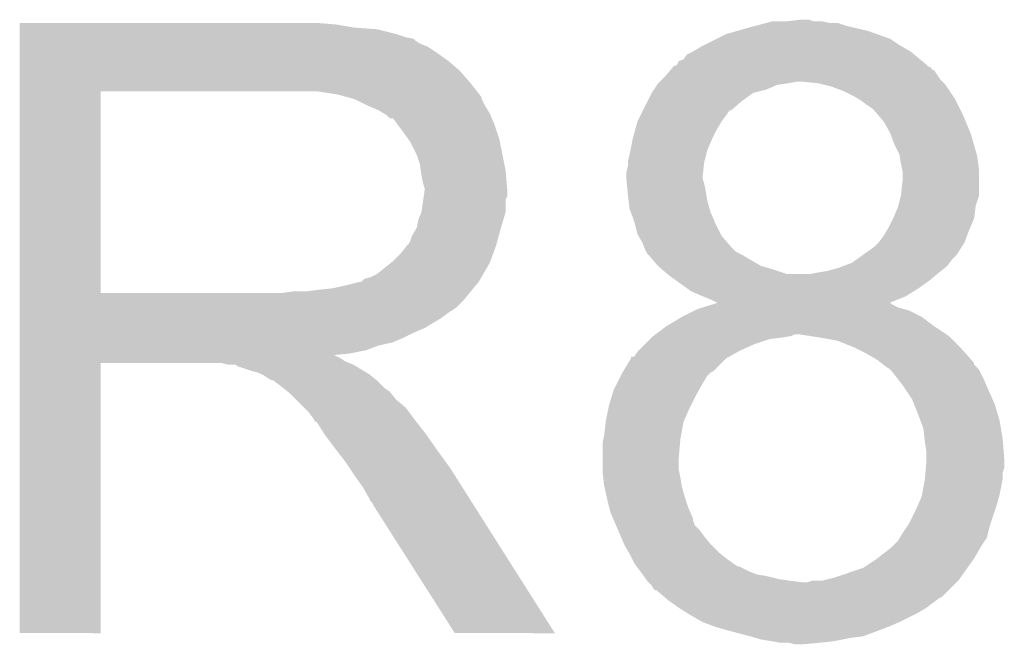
# Model space of a CAD drawing. Extents: x -1.3 to 24.2, y -3.9 to 53.4.
# Tile 22 of 44: x 7.5 to 9.1, y 21.2 to 22.2. Entities that reach past the tile are written whole.
import ezdxf

# ---------------------------------------------------------------- set-up
doc = ezdxf.new("R2010")
doc.units = 0
doc.layers.add('CURRENT_13_CLICK_V100_GTO', color=14, linetype='CONTINUOUS')

msp = doc.modelspace()

# ---------------------------------------------------------------- linework, layer by layer
at = {"layer": 'CURRENT_13_CLICK_V100_GTO'}
for points in [[(7.541282, 22.20722), (7.541284, 22.20976), (8.04672, 22.20722), (8.01624, 22.20976)], [(7.541282, 22.20214), (7.541282, 22.20722), (8.077198, 22.20214), (8.04672, 22.20722)], [(8.70712, 22.20214), (8.716652, 22.204682), (8.87561, 22.20214), (8.8646, 22.204682)], [(8.716652, 22.204682), (8.735688, 22.209758), (8.8646, 22.204682), (8.849362, 22.209758)], [(8.735688, 22.209758), (8.735696, 22.20976), (8.849362, 22.209758), (8.836662, 22.20976)], [(8.735696, 22.20976), (8.745222, 22.2123), (8.836662, 22.20976), (8.823962, 22.2123)], [(8.76808, 22.2123), (8.790922, 22.214838), (8.811264, 22.2123), (8.803642, 22.214838)], [(8.790922, 22.214838), (8.790942, 22.21484), (8.803642, 22.214838), (8.790942, 22.21484)], [(7.541282, 22.1996), (7.541282, 22.20214), (8.11276, 22.1996), (8.077198, 22.20214)], [(7.541282, 22.19198), (7.541282, 22.1996), (8.143238, 22.19198), (8.11276, 22.1996)], [(7.541282, 22.1869), (7.541282, 22.19198), (8.158482, 22.1869), (8.143238, 22.19198)], [(8.656314, 22.184358), (8.671562, 22.191982), (8.933182, 22.184358), (8.911834, 22.191982)], [(8.671562, 22.191982), (8.68933, 22.197058), (8.911834, 22.191982), (8.89762, 22.197058)], [(8.68933, 22.197058), (8.70712, 22.20214), (8.89762, 22.197058), (8.87561, 22.20214)], [(7.541282, 22.184356), (7.541282, 22.1869), (8.171184, 22.184356), (8.158482, 22.1869)], [(7.541282, 22.18182), (7.541282, 22.184356), (8.17372, 22.18182), (8.171184, 22.184356)], [(7.541282, 22.17674), (7.541282, 22.18182), (8.181338, 22.17674), (8.17372, 22.18182)], [(7.541282, 22.171658), (7.541282, 22.17674), (8.194042, 22.171658), (8.181338, 22.17674)], [(8.63092, 22.17166), (8.636002, 22.174202), (8.952866, 22.17166), (8.948418, 22.174202)], [(8.636002, 22.174202), (8.656314, 22.184358), (8.948418, 22.174202), (8.933182, 22.184358)], [(7.541282, 22.1615), (7.541282, 22.171658), (8.20928, 22.1615), (8.194042, 22.171658)], [(7.541282, 22.1488), (7.541282, 22.1615), (8.22706, 22.1488), (8.20928, 22.1615)], [(8.60298, 22.151344), (8.608066, 22.158962), (8.981436, 22.151344), (8.972292, 22.158962)], [(8.608066, 22.158962), (8.618218, 22.16404), (8.972292, 22.158962), (8.966196, 22.16404)], [(8.618218, 22.16404), (8.63092, 22.17166), (8.966196, 22.16404), (8.952866, 22.17166)], [(7.541282, 22.13356), (7.541282, 22.1488), (8.244842, 22.13356), (8.22706, 22.1488)], [(8.590286, 22.141186), (8.592822, 22.143724), (8.993628, 22.141186), (8.990582, 22.143724)], [(8.592822, 22.143724), (8.595368, 22.148798), (8.990582, 22.143724), (8.984492, 22.148798)], [(8.595368, 22.148798), (8.60298, 22.151344), (8.984492, 22.148798), (8.981436, 22.151344)], [(7.54128, 22.113242), (7.541282, 22.13356), (8.26262, 22.113242), (8.244842, 22.13356)], [(8.567418, 22.118318), (8.57504, 22.12594), (9.014462, 22.118318), (9.009378, 22.12594)], [(8.57504, 22.12594), (8.581388, 22.133556), (9.009378, 22.12594), (9.004298, 22.133556)], [(8.581388, 22.133556), (8.583504, 22.136094), (9.004298, 22.133556), (8.999236, 22.136094)], [(8.583504, 22.136094), (8.585608, 22.138616), (8.999236, 22.136094), (8.99922, 22.138616)], [(8.585608, 22.138616), (8.585628, 22.13864), (8.99922, 22.138616), (8.996684, 22.13864)], [(8.585628, 22.13864), (8.587746, 22.14118), (8.996684, 22.13864), (8.993636, 22.14118)], [(8.587746, 22.14118), (8.590286, 22.141186), (8.993636, 22.14118), (8.993628, 22.141186)], [(7.54128, 22.10054), (7.54128, 22.113242), (8.272498, 22.10054), (8.26262, 22.113242)], [(8.555568, 22.103082), (8.560646, 22.1107), (8.735062, 22.103082), (8.752844, 22.1107)], [(8.560646, 22.1107), (8.56234, 22.11324), (8.752844, 22.1107), (8.770618, 22.11324)], [(8.56234, 22.11324), (8.562342, 22.113242), (8.770618, 22.11324), (8.770628, 22.113242)], [(8.562342, 22.113242), (8.56488, 22.11578), (8.770628, 22.113242), (8.783322, 22.11578)], [(8.56488, 22.11578), (8.567418, 22.118318), (9.017, 22.11578), (9.014462, 22.118318)], [(8.81888, 22.11324), (8.79348, 22.11578), (9.01954, 22.11324), (9.017, 22.11578)], [(8.829038, 22.1107), (8.81888, 22.11324), (9.02208, 22.1107), (9.01954, 22.11324)], [(8.839202, 22.108158), (8.829038, 22.1107), (9.023776, 22.108158), (9.02208, 22.1107)], [(7.541272, 21.777982), (7.54128, 22.10052), (7.6708, 21.777982), (7.670802, 22.10052)], [(7.54128, 22.10052), (7.54128, 22.10054), (7.670802, 22.10052), (7.97814, 22.10054)], [(8.049262, 22.09546), (8.016242, 22.10054), (8.27645, 22.09546), (8.272498, 22.10054)], [(8.067896, 22.090378), (8.049262, 22.09546), (8.2804, 22.090378), (8.27645, 22.09546)], [(8.54583, 22.0853), (8.552182, 22.098002), (8.696958, 22.0853), (8.714742, 22.098002)], [(8.552182, 22.098002), (8.555568, 22.103082), (8.714742, 22.098002), (8.735062, 22.103082)], [(8.85952, 22.10054), (8.839202, 22.108158), (9.028854, 22.10054), (9.023776, 22.108158)], [(8.874758, 22.09292), (8.85952, 22.10054), (9.033934, 22.09292), (9.028854, 22.10054)], [(8.0772, 22.08784), (8.067896, 22.090378), (8.280402, 22.08784), (8.2804, 22.090378)], [(8.077208, 22.087836), (8.0772, 22.08784), (8.280402, 22.087836), (8.280402, 22.08784)], [(8.097516, 22.077682), (8.077208, 22.087836), (8.28548, 22.077682), (8.280402, 22.087836)], [(8.538212, 22.070064), (8.54583, 22.0853), (8.679186, 22.070064), (8.696958, 22.0853)], [(8.88323, 22.087838), (8.874758, 22.09292), (9.03732, 22.087838), (9.033934, 22.09292)], [(8.88746, 22.0853), (8.88323, 22.087838), (9.03859, 22.0853), (9.03732, 22.087838)], [(8.89762, 22.07768), (8.88746, 22.0853), (9.0424, 22.07768), (9.03859, 22.0853)], [(8.09752, 22.07768), (8.097516, 22.077682), (8.285482, 22.07768), (8.28548, 22.077682)], [(8.1153, 22.07006), (8.09752, 22.07768), (8.290052, 22.07006), (8.285482, 22.07768)], [(8.12377, 22.064978), (8.1153, 22.07006), (8.2931, 22.064978), (8.290052, 22.07006)], [(8.128002, 22.062438), (8.12377, 22.064978), (8.29419, 22.062438), (8.2931, 22.064978)], [(8.5344, 22.06244), (8.53821, 22.07006), (8.67156, 22.06244), (8.67665, 22.07006)], [(8.53821, 22.07006), (8.538212, 22.070064), (8.67665, 22.07006), (8.679186, 22.070064)], [(8.905242, 22.072598), (8.89762, 22.07768), (9.044942, 22.072598), (9.0424, 22.07768)], [(8.90778, 22.07006), (8.905242, 22.072598), (9.04621, 22.07006), (9.044942, 22.072598)], [(8.914312, 22.06244), (8.90778, 22.07006), (9.05002, 22.06244), (9.04621, 22.07006)], [(8.133086, 22.05736), (8.128002, 22.062438), (8.296366, 22.05736), (8.29419, 22.062438)], [(8.138164, 22.057352), (8.133086, 22.05736), (8.29637, 22.057352), (8.296366, 22.05736)], [(8.14578, 22.0472), (8.138164, 22.057352), (8.30072, 22.0472), (8.29637, 22.057352)], [(8.1534, 22.03704), (8.14578, 22.0472), (8.304108, 22.03704), (8.30072, 22.0472)], [(8.525854, 22.039578), (8.52932, 22.05228), (8.65632, 22.039578), (8.66394, 22.05228)], [(8.52932, 22.05228), (8.5344, 22.06244), (8.66394, 22.05228), (8.67156, 22.06244)], [(8.923022, 22.052278), (8.914312, 22.06244), (9.054256, 22.052278), (9.05002, 22.06244)], [(8.93318, 22.0345), (8.923022, 22.052278), (9.061664, 22.0345), (9.054256, 22.052278)], [(8.162472, 22.024338), (8.1534, 22.03704), (8.30834, 22.024338), (8.304108, 22.03704)], [(8.5217, 22.02434), (8.525854, 22.039578), (8.6487, 22.02434), (8.65632, 22.039578)], [(8.934134, 22.03196), (8.93318, 22.0345), (9.062722, 22.03196), (9.061664, 22.0345)], [(8.9408, 22.01418), (8.934134, 22.03196), (9.067802, 22.01418), (9.062722, 22.03196)], [(8.1661, 22.019258), (8.162472, 22.024338), (8.309358, 22.019258), (8.30834, 22.024338)], [(8.17626, 21.998938), (8.1661, 22.019258), (8.313422, 21.998938), (8.309358, 22.019258)], [(8.518144, 22.006562), (8.5217, 22.02434), (8.641082, 22.006562), (8.6487, 22.02434)], [(8.51662, 21.99894), (8.518144, 22.006562), (8.639174, 21.99894), (8.641082, 22.006562)], [(8.94842, 21.998938), (8.9408, 22.01418), (9.072156, 21.998938), (9.067802, 22.01418)], [(8.18134, 21.983698), (8.17626, 21.998938), (8.31647, 21.983698), (8.313422, 21.998938)], [(8.51408, 21.988782), (8.51662, 21.99894), (8.636634, 21.988782), (8.639174, 21.99894)], [(8.51408, 21.98624), (8.51408, 21.988782), (8.636, 21.98624), (8.636634, 21.988782)], [(8.51408, 21.981162), (8.51408, 21.98624), (8.635434, 21.981162), (8.636, 21.98624)], [(8.948844, 21.996398), (8.94842, 21.998938), (9.07288, 21.996398), (9.072156, 21.998938)], [(8.95096, 21.9837), (8.948844, 21.996398), (9.074468, 21.9837), (9.07288, 21.996398)], [(8.182792, 21.97354), (8.18134, 21.983698), (8.3185, 21.97354), (8.31647, 21.983698)], [(8.18388, 21.965922), (8.182792, 21.97354), (8.319136, 21.965922), (8.3185, 21.97354)], [(8.51154, 21.971002), (8.51408, 21.981162), (8.634306, 21.971002), (8.635434, 21.981162)], [(8.51154, 21.96338), (8.51154, 21.971002), (8.63346, 21.96338), (8.634306, 21.971002)], [(8.952486, 21.976078), (8.95096, 21.9837), (9.07542, 21.976078), (9.074468, 21.9837)], [(8.9535, 21.970998), (8.952486, 21.976078), (9.075418, 21.970998), (9.07542, 21.976078)], [(8.9535, 21.9583), (8.9535, 21.970998), (9.075418, 21.9583), (9.075418, 21.970998)], [(8.186422, 21.95322), (8.18388, 21.965922), (8.320194, 21.95322), (8.319136, 21.965922)], [(8.18896, 21.945596), (8.186422, 21.95322), (8.32083, 21.945596), (8.320194, 21.95322)], [(8.51154, 21.960844), (8.51154, 21.96338), (8.63346, 21.960844), (8.63346, 21.96338)], [(8.51154, 21.960838), (8.51154, 21.960844), (8.633462, 21.960838), (8.63346, 21.960844)], [(8.512302, 21.95322), (8.51154, 21.960838), (8.635998, 21.95322), (8.633462, 21.960838)], [(8.513572, 21.94052), (8.512302, 21.95322), (8.63854, 21.94052), (8.635998, 21.95322)], [(8.95096, 21.93544), (8.9535, 21.9583), (9.075418, 21.93544), (9.075418, 21.9583)], [(8.187506, 21.932896), (8.18896, 21.94306), (8.321038, 21.932896), (8.321038, 21.94306)], [(8.18896, 21.943062), (8.18896, 21.945596), (8.32104, 21.943062), (8.32083, 21.945596)], [(8.18896, 21.94306), (8.18896, 21.943062), (8.321038, 21.94306), (8.32104, 21.943062)], [(8.51408, 21.93544), (8.513572, 21.94052), (8.639388, 21.93544), (8.63854, 21.94052)], [(8.183878, 21.907498), (8.18678, 21.927816), (8.3185, 21.907498), (8.3185, 21.927816)], [(8.18678, 21.927816), (8.187506, 21.932896), (8.3185, 21.927816), (8.321038, 21.932896)], [(8.51521, 21.92528), (8.51408, 21.93544), (8.64108, 21.92528), (8.639388, 21.93544)], [(8.51662, 21.912582), (8.51521, 21.92528), (8.644708, 21.912582), (8.64108, 21.92528)], [(8.946512, 21.917658), (8.950324, 21.932898), (9.07034, 21.917658), (9.075418, 21.932898)], [(8.950324, 21.932898), (8.95096, 21.93544), (9.075418, 21.932898), (9.075418, 21.93544)], [(8.1788, 21.894798), (8.183876, 21.907496), (8.31469, 21.894798), (8.3185, 21.907496)], [(8.183876, 21.907496), (8.183878, 21.907498), (8.3185, 21.907496), (8.3185, 21.907498)], [(8.518526, 21.9075), (8.51662, 21.912582), (8.646158, 21.9075), (8.644708, 21.912582)], [(8.524238, 21.892262), (8.518526, 21.9075), (8.652692, 21.892262), (8.646158, 21.9075)], [(8.93826, 21.89734), (8.945878, 21.915118), (9.067798, 21.89734), (9.070022, 21.915118)], [(8.945878, 21.915118), (8.946512, 21.917658), (9.070022, 21.915118), (9.07034, 21.917658)], [(8.17626, 21.8821), (8.1788, 21.894798), (8.31088, 21.8821), (8.31469, 21.894798)], [(8.524874, 21.88972), (8.524238, 21.892262), (8.65378, 21.88972), (8.652692, 21.892262)], [(8.529318, 21.87194), (8.524874, 21.88972), (8.66267, 21.87194), (8.65378, 21.88972)], [(8.93064, 21.882102), (8.938258, 21.897338), (9.061268, 21.882102), (9.067798, 21.897338)], [(8.938258, 21.897338), (8.93826, 21.89734), (9.067798, 21.897338), (9.067798, 21.89734)], [(8.16864, 21.8694), (8.17626, 21.882098), (8.307416, 21.8694), (8.310878, 21.882098)], [(8.17626, 21.882098), (8.17626, 21.8821), (8.310878, 21.882098), (8.31088, 21.8821)], [(8.92302, 21.8694), (8.929114, 21.87956), (9.056368, 21.8694), (9.06018, 21.87956)], [(8.929114, 21.87956), (8.93064, 21.882102), (9.06018, 21.87956), (9.061268, 21.882102)], [(8.163558, 21.8567), (8.1661, 21.86178), (8.303952, 21.8567), (8.305338, 21.86178)], [(8.1661, 21.86178), (8.16864, 21.8694), (8.305338, 21.86178), (8.307416, 21.8694)], [(8.530842, 21.869404), (8.529318, 21.87194), (8.663938, 21.869404), (8.66267, 21.87194)], [(8.53694, 21.859242), (8.530842, 21.869404), (8.672648, 21.859242), (8.663938, 21.869404)], [(8.53999, 21.85162), (8.53694, 21.859242), (8.67918, 21.85162), (8.672648, 21.859242)], [(8.90778, 21.85162), (8.915396, 21.859238), (9.047796, 21.85162), (9.052558, 21.859238)], [(8.915396, 21.859238), (8.915398, 21.85924), (9.052558, 21.859238), (9.052558, 21.85924)], [(8.915398, 21.85924), (8.92302, 21.8694), (9.052558, 21.85924), (9.056368, 21.8694)], [(8.15086, 21.84146), (8.161018, 21.854158), (8.298642, 21.84146), (8.303258, 21.854158)], [(8.161018, 21.85416), (8.163558, 21.8567), (8.30326, 21.85416), (8.303952, 21.8567)], [(8.161018, 21.854158), (8.161018, 21.85416), (8.303258, 21.854158), (8.30326, 21.85416)], [(8.54202, 21.84654), (8.53999, 21.85162), (8.684262, 21.84654), (8.67918, 21.85162)], [(8.54329, 21.844002), (8.54202, 21.84654), (8.6868, 21.844002), (8.684262, 21.84654)], [(8.544558, 21.841464), (8.54329, 21.844002), (8.691876, 21.841464), (8.6868, 21.844002)], [(8.889996, 21.838918), (8.90778, 21.85162), (9.039858, 21.838918), (9.047796, 21.85162)], [(8.134982, 21.826218), (8.138158, 21.828758), (8.2931, 21.826218), (8.294022, 21.828758)], [(8.138158, 21.828758), (8.15086, 21.84146), (8.294022, 21.828758), (8.298642, 21.84146)], [(8.547102, 21.83892), (8.544558, 21.841464), (8.69696, 21.83892), (8.691876, 21.841464)], [(8.553632, 21.8313), (8.547102, 21.83892), (8.70966, 21.8313), (8.69696, 21.83892)], [(8.562338, 21.82114), (8.553632, 21.8313), (8.727438, 21.82114), (8.70966, 21.8313)], [(8.87222, 21.82622), (8.879328, 21.831298), (9.02843, 21.82622), (9.03224, 21.831298)], [(8.879328, 21.831298), (8.889996, 21.838918), (9.03224, 21.831298), (9.039858, 21.838918)], [(8.112758, 21.808438), (8.134982, 21.826218), (8.282726, 21.808438), (8.2931, 21.826218)], [(8.568266, 21.81606), (8.562338, 21.82114), (8.74522, 21.81606), (8.727438, 21.82114)], [(8.577154, 21.808442), (8.568266, 21.81606), (8.768078, 21.808442), (8.74522, 21.81606)], [(8.806178, 21.80844), (8.81888, 21.81098), (9.008872, 21.80844), (9.01192, 21.81098)], [(8.81888, 21.81098), (8.83412, 21.81352), (9.01192, 21.81098), (9.015094, 21.81352)], [(8.83412, 21.81352), (8.851902, 21.818602), (9.015094, 21.81352), (9.021446, 21.818602)], [(8.851902, 21.818602), (8.858664, 21.821138), (9.021446, 21.818602), (9.024618, 21.821138)], [(8.858664, 21.821138), (8.87222, 21.82622), (9.024618, 21.821138), (9.02843, 21.82622)], [(8.0645, 21.79066), (8.084818, 21.79574), (8.271086, 21.79066), (8.27532, 21.79574)], [(8.087354, 21.79574), (8.092438, 21.800816), (8.27532, 21.79574), (8.27828, 21.800816)], [(8.092438, 21.800816), (8.102598, 21.803358), (8.27828, 21.800816), (8.279764, 21.803358)], [(8.102598, 21.803358), (8.112758, 21.808438), (8.279764, 21.803358), (8.282726, 21.808438)], [(8.577158, 21.80844), (8.577154, 21.808442), (8.806178, 21.80844), (8.768078, 21.808442)], [(8.58012, 21.8059), (8.577158, 21.80844), (9.005824, 21.8059), (9.008872, 21.80844)], [(8.59079, 21.79828), (8.58012, 21.8059), (8.99668, 21.79828), (9.005824, 21.8059)], [(8.60857, 21.78558), (8.59079, 21.79828), (8.9789, 21.78558), (8.99668, 21.79828)], [(7.960358, 21.77796), (7.97814, 21.7805), (8.260588, 21.77796), (8.26262, 21.7805)], [(7.998458, 21.7805), (8.01878, 21.78304), (8.26262, 21.7805), (8.264736, 21.78304)], [(8.01878, 21.78304), (8.041638, 21.78558), (8.264736, 21.78304), (8.266852, 21.78558)], [(8.041638, 21.78558), (8.0645, 21.79066), (8.266852, 21.78558), (8.271086, 21.79066)], [(8.615678, 21.780502), (8.60857, 21.78558), (8.970774, 21.780502), (8.9789, 21.78558)], [(8.63346, 21.77288), (8.615678, 21.780502), (8.958582, 21.77288), (8.970774, 21.780502)], [(7.541272, 21.77796), (7.541272, 21.777982), (7.960358, 21.77796), (7.6708, 21.777982)], [(7.541272, 21.7678), (7.541272, 21.77796), (8.25246, 21.7678), (8.260588, 21.77796)], [(7.541272, 21.7551), (7.541272, 21.7678), (8.23976, 21.7551), (8.25246, 21.7678)], [(8.64616, 21.7678), (8.63346, 21.77288), (8.945926, 21.7678), (8.958582, 21.77288)], [(8.656316, 21.762722), (8.64616, 21.7678), (8.933274, 21.762722), (8.945926, 21.7678)], [(7.541272, 21.74494), (7.541272, 21.7551), (8.22452, 21.74494), (8.23976, 21.7551)], [(8.60044, 21.73986), (8.620758, 21.75002), (8.983976, 21.73986), (8.96366, 21.75002)], [(8.620758, 21.75002), (8.625842, 21.752562), (8.96366, 21.75002), (8.954762, 21.752562)], [(8.625842, 21.752562), (8.634044, 21.755098), (8.954762, 21.752562), (8.945882, 21.755098)], [(8.634044, 21.755098), (8.650474, 21.760178), (8.945882, 21.755098), (8.935724, 21.760178)], [(8.650474, 21.760178), (8.658612, 21.762694), (8.935724, 21.760178), (8.933206, 21.762694)], [(8.658698, 21.76272), (8.656316, 21.762722), (8.93327, 21.76272), (8.933274, 21.762722)], [(8.658612, 21.762694), (8.658698, 21.76272), (8.933206, 21.762694), (8.93327, 21.76272)], [(7.54127, 21.72208), (7.541272, 21.737318), (8.188958, 21.72208), (8.214358, 21.737318)], [(7.541272, 21.737318), (7.541272, 21.74494), (8.214358, 21.737318), (8.22452, 21.74494)], [(8.575042, 21.724622), (8.600436, 21.739858), (9.004298, 21.724622), (8.983978, 21.739858)], [(8.600436, 21.739858), (8.60044, 21.73986), (8.983978, 21.739858), (8.983976, 21.73986)], [(7.54127, 21.71446), (7.54127, 21.72208), (8.17118, 21.71446), (8.188958, 21.72208)], [(8.558108, 21.71192), (8.575038, 21.72462), (9.02335, 21.71192), (9.0043, 21.72462)], [(8.575038, 21.72462), (8.575042, 21.724622), (9.0043, 21.72462), (9.004298, 21.724622)], [(7.54127, 21.70684), (7.54127, 21.71446), (8.15594, 21.70684), (8.17118, 21.71446)], [(7.54127, 21.69922), (7.54127, 21.70684), (8.138158, 21.69922), (8.15594, 21.70684)], [(8.54202, 21.69668), (8.54964, 21.7043), (8.71728, 21.69668), (8.740142, 21.7043)], [(8.54964, 21.7043), (8.55218, 21.70684), (8.740142, 21.7043), (8.76046, 21.70684)], [(8.55218, 21.70684), (8.554722, 21.70938), (8.76046, 21.70684), (8.77569, 21.70938)], [(8.554722, 21.70938), (8.554724, 21.709382), (8.77569, 21.70938), (8.775702, 21.709382)], [(8.554724, 21.709382), (8.558108, 21.71192), (8.775702, 21.709382), (8.780784, 21.71192)], [(8.804924, 21.709378), (8.788398, 21.71192), (9.027162, 21.709378), (9.02335, 21.71192)], [(8.82142, 21.70684), (8.804924, 21.709378), (9.0297, 21.70684), (9.027162, 21.709378)], [(8.849362, 21.701758), (8.82142, 21.70684), (9.034782, 21.701758), (9.0297, 21.70684)], [(8.87476, 21.6916), (8.849362, 21.701758), (9.04494, 21.6916), (9.034782, 21.701758)], [(7.54127, 21.694138), (7.54127, 21.69922), (8.115298, 21.694138), (8.138158, 21.69922)], [(7.54127, 21.68652), (7.54127, 21.694138), (8.094978, 21.68652), (8.115298, 21.694138)], [(7.54127, 21.68144), (7.54127, 21.68652), (8.069582, 21.68144), (8.094978, 21.68652)], [(8.529322, 21.683982), (8.53186, 21.68652), (8.689848, 21.683982), (8.694418, 21.68652)], [(8.53186, 21.68652), (8.54202, 21.69668), (8.694418, 21.68652), (8.71728, 21.69668)], [(8.87984, 21.68906), (8.87476, 21.6916), (9.04748, 21.68906), (9.04494, 21.6916)], [(8.895078, 21.68144), (8.87984, 21.68906), (9.054254, 21.68144), (9.04748, 21.68906)], [(7.54127, 21.67886), (7.54127, 21.68144), (8.044258, 21.67886), (8.069582, 21.68144)], [(7.54127, 21.673818), (7.54127, 21.67886), (8.054342, 21.673818), (8.044258, 21.67886)], [(7.54127, 21.66874), (7.54127, 21.673818), (8.061958, 21.66874), (8.054342, 21.673818)], [(8.506968, 21.653502), (8.51916, 21.673822), (8.65124, 21.653502), (8.671562, 21.673822)], [(8.51916, 21.673822), (8.519184, 21.67636), (8.671562, 21.673822), (8.67613, 21.67636)], [(8.519184, 21.67636), (8.524242, 21.676368), (8.67613, 21.67636), (8.676144, 21.676368)], [(8.524242, 21.676368), (8.529322, 21.683982), (8.676144, 21.676368), (8.689848, 21.683982)], [(8.912858, 21.67128), (8.895078, 21.68144), (9.063282, 21.67128), (9.054254, 21.68144)], [(8.919216, 21.666196), (8.912858, 21.67128), (9.0678, 21.666196), (9.063282, 21.67128)], [(7.54126, 21.234424), (7.54127, 21.666176), (7.670776, 21.234424), (7.6708, 21.666176)], [(7.54127, 21.6662), (7.54127, 21.66874), (8.06831, 21.6662), (8.061958, 21.66874)], [(7.54127, 21.666176), (7.54127, 21.6662), (7.6708, 21.666176), (7.863838, 21.6662)], [(7.873998, 21.66366), (7.863838, 21.6662), (8.074662, 21.66366), (8.06831, 21.6662)], [(7.88924, 21.661124), (7.886696, 21.66366), (8.07889, 21.661124), (8.074662, 21.66366)], [(7.912102, 21.6535), (7.88924, 21.661124), (8.091594, 21.6535), (8.07889, 21.661124)], [(7.922258, 21.650962), (7.912102, 21.6535), (8.095824, 21.650962), (8.091594, 21.6535)], [(8.505446, 21.650962), (8.506968, 21.653502), (8.646164, 21.650962), (8.65124, 21.653502)], [(8.922394, 21.663654), (8.919216, 21.666196), (9.067806, 21.663654), (9.0678, 21.666196)], [(8.92556, 21.66112), (8.922394, 21.663654), (9.07034, 21.66112), (9.067806, 21.663654)], [(8.933182, 21.656038), (8.92556, 21.66112), (9.075422, 21.656038), (9.07034, 21.66112)], [(8.933184, 21.656036), (8.933182, 21.656038), (9.075422, 21.656036), (9.075422, 21.656038)], [(8.93572, 21.653498), (8.933184, 21.656036), (9.076692, 21.653498), (9.075422, 21.656036)], [(7.92734, 21.64842), (7.922258, 21.650962), (8.10006, 21.64842), (8.095824, 21.650962)], [(7.932418, 21.64588), (7.92734, 21.64842), (8.103236, 21.64588), (8.10006, 21.64842)], [(7.940038, 21.640802), (7.932418, 21.64588), (8.109584, 21.640802), (8.103236, 21.64588)], [(7.945116, 21.638262), (7.940038, 21.640802), (8.112758, 21.638262), (8.109584, 21.640802)], [(7.947656, 21.63826), (7.945116, 21.638262), (8.11276, 21.63826), (8.112758, 21.638262)], [(7.9502, 21.635722), (7.947656, 21.63826), (8.115298, 21.635722), (8.11276, 21.63826)], [(8.4963, 21.63318), (8.50265, 21.645882), (8.63346, 21.63318), (8.641082, 21.645882)], [(8.50265, 21.645882), (8.50392, 21.648418), (8.641082, 21.645882), (8.643618, 21.648418)], [(8.50392, 21.648418), (8.505446, 21.650962), (8.643618, 21.648418), (8.646164, 21.650962)], [(8.945598, 21.6408), (8.93572, 21.653498), (9.08304, 21.6408), (9.076692, 21.653498)], [(8.9535, 21.63064), (8.945598, 21.6408), (9.087396, 21.63064), (9.08304, 21.6408)], [(7.96036, 21.6281), (7.9502, 21.635722), (8.12292, 21.6281), (8.115298, 21.635722)], [(7.963536, 21.62556), (7.96036, 21.6281), (8.12546, 21.62556), (8.12292, 21.6281)], [(7.969888, 21.620478), (7.963536, 21.62556), (8.133082, 21.620478), (8.12546, 21.62556)], [(8.488932, 21.615398), (8.49122, 21.62302), (8.6233, 21.615398), (8.627654, 21.62302)], [(8.49122, 21.62302), (8.4963, 21.63318), (8.627654, 21.62302), (8.63346, 21.63318)], [(8.95858, 21.62302), (8.9535, 21.63064), (9.09066, 21.62302), (9.087396, 21.63064)], [(8.96874, 21.60778), (8.95858, 21.62302), (9.097436, 21.60778), (9.09066, 21.62302)], [(7.973058, 21.617942), (7.969888, 21.620478), (8.135112, 21.617942), (8.133082, 21.620478)], [(7.983222, 21.607778), (7.973058, 21.617942), (8.143242, 21.607778), (8.135112, 21.617942)], [(7.995922, 21.595078), (7.983222, 21.607778), (8.158482, 21.595078), (8.143242, 21.607778)], [(8.4836, 21.59762), (8.488932, 21.615398), (8.61441, 21.59762), (8.6233, 21.615398)], [(8.971788, 21.60016), (8.96874, 21.60778), (9.100822, 21.60016), (9.097436, 21.60778)], [(8.003538, 21.58746), (7.995922, 21.595078), (8.164196, 21.58746), (8.158482, 21.595078)], [(8.47852, 21.572222), (8.483092, 21.59508), (8.602982, 21.572222), (8.61314, 21.59508)], [(8.483092, 21.59508), (8.4836, 21.59762), (8.61314, 21.59508), (8.61441, 21.59762)], [(8.9789, 21.58238), (8.971788, 21.60016), (9.106156, 21.58238), (9.100822, 21.60016)], [(8.011158, 21.577298), (8.003538, 21.58746), (8.171818, 21.577298), (8.164196, 21.58746)], [(8.01243, 21.57476), (8.011158, 21.577298), (8.17372, 21.57476), (8.171818, 21.577298)], [(8.013694, 21.572236), (8.01243, 21.57476), (8.175684, 21.572236), (8.17372, 21.57476)], [(8.981758, 21.57476), (8.9789, 21.58238), (9.10844, 21.57476), (9.106156, 21.58238)], [(8.98652, 21.562058), (8.981758, 21.57476), (9.110558, 21.562058), (9.10844, 21.57476)], [(8.016228, 21.57222), (8.013694, 21.572236), (8.175696, 21.57222), (8.175684, 21.572236)], [(8.02894, 21.5519), (8.016228, 21.57222), (8.1915, 21.5519), (8.175696, 21.57222)], [(8.47598, 21.549362), (8.47852, 21.572218), (8.598824, 21.549362), (8.60298, 21.572218)], [(8.47852, 21.572218), (8.47852, 21.572222), (8.60298, 21.572218), (8.602982, 21.572222)], [(8.988496, 21.544282), (8.98652, 21.562058), (9.11352, 21.544282), (9.110558, 21.562058)], [(8.04418, 21.53158), (8.02894, 21.5519), (8.205724, 21.53158), (8.1915, 21.5519)], [(8.47344, 21.539202), (8.474708, 21.54428), (8.597476, 21.539202), (8.5979, 21.54428)], [(8.474708, 21.54428), (8.47598, 21.549362), (8.5979, 21.54428), (8.598824, 21.549362)], [(8.98906, 21.5392), (8.988496, 21.544282), (9.113912, 21.5392), (9.11352, 21.544282)], [(8.048132, 21.5265), (8.04418, 21.53158), (8.20928, 21.5265), (8.205724, 21.53158)], [(8.47344, 21.5138), (8.47344, 21.539202), (8.59536, 21.5138), (8.597476, 21.539202)], [(8.9916, 21.523958), (8.98906, 21.5392), (9.115084, 21.523958), (9.113912, 21.5392)], [(8.06196, 21.50872), (8.048132, 21.5265), (8.222212, 21.50872), (8.20928, 21.5265)], [(8.47344, 21.496022), (8.47344, 21.5138), (8.59536, 21.496022), (8.59536, 21.5138)], [(8.9916, 21.511262), (8.9916, 21.523958), (9.11606, 21.511262), (9.115084, 21.523958)], [(8.068734, 21.49856), (8.06196, 21.50872), (8.2296, 21.49856), (8.222212, 21.50872)], [(8.0772, 21.48586), (8.068734, 21.49856), (8.237658, 21.48586), (8.2296, 21.49856)], [(8.47344, 21.493482), (8.47344, 21.496022), (8.595868, 21.493482), (8.59536, 21.496022)], [(8.989906, 21.490936), (8.99054, 21.498558), (9.11352, 21.490936), (9.116058, 21.498558)], [(8.99054, 21.498558), (8.9916, 21.51126), (9.116058, 21.498558), (9.116058, 21.51126)], [(8.9916, 21.51126), (8.9916, 21.511262), (9.116058, 21.51126), (9.11606, 21.511262)], [(8.0899, 21.468082), (8.0772, 21.48586), (8.248938, 21.468082), (8.237658, 21.48586)], [(8.47457, 21.48332), (8.47344, 21.493482), (8.5979, 21.48332), (8.595868, 21.493482)], [(8.47598, 21.470622), (8.47457, 21.48332), (8.600018, 21.470622), (8.5979, 21.48332)], [(8.98444, 21.45538), (8.989058, 21.480778), (9.10844, 21.45538), (9.11352, 21.480778)], [(8.989058, 21.480778), (8.98906, 21.48078), (9.11352, 21.480778), (9.11352, 21.48078)], [(8.98906, 21.48078), (8.989906, 21.490936), (9.11352, 21.48078), (9.11352, 21.490936)], [(8.10006, 21.450298), (8.0899, 21.468082), (8.26022, 21.450298), (8.248938, 21.468082)], [(8.476546, 21.46808), (8.47598, 21.470622), (8.60044, 21.46808), (8.600018, 21.470622)], [(8.480496, 21.4503), (8.476546, 21.46808), (8.60552, 21.4503), (8.60044, 21.46808)], [(8.102598, 21.445224), (8.10006, 21.450298), (8.26344, 21.445224), (8.26022, 21.450298)], [(8.48106, 21.44776), (8.480496, 21.4503), (8.606368, 21.44776), (8.60552, 21.4503)], [(8.977206, 21.4376), (8.983978, 21.452838), (9.10336, 21.4376), (9.107712, 21.452838)], [(8.983978, 21.452838), (8.98444, 21.45538), (9.107712, 21.452838), (9.10844, 21.45538)], [(8.105138, 21.442678), (8.102598, 21.445224), (8.265056, 21.442678), (8.26344, 21.445224)], [(8.10768, 21.437602), (8.105138, 21.442678), (8.268276, 21.437602), (8.265056, 21.442678)], [(8.237218, 21.23441), (8.10768, 21.437602), (8.39719, 21.23441), (8.268276, 21.437602)], [(8.484236, 21.43506), (8.48106, 21.44776), (8.6106, 21.43506), (8.606368, 21.44776)], [(8.48614, 21.427442), (8.484236, 21.43506), (8.613866, 21.427442), (8.6106, 21.43506)], [(8.97382, 21.42998), (8.977206, 21.4376), (9.10082, 21.42998), (9.10336, 21.4376)], [(8.490494, 21.417284), (8.48614, 21.427442), (8.618218, 21.417284), (8.613866, 21.427442)], [(8.491582, 21.414744), (8.490494, 21.417284), (8.61822, 21.414744), (8.618218, 21.417284)], [(8.963658, 21.409658), (8.97382, 21.42998), (9.094046, 21.409658), (9.10082, 21.42998)], [(8.494848, 21.407124), (8.491582, 21.414744), (8.62076, 21.407124), (8.61822, 21.414744)], [(8.498116, 21.3995), (8.494848, 21.407124), (8.628378, 21.3995), (8.62076, 21.407124)], [(8.9535, 21.394422), (8.961964, 21.40712), (9.090024, 21.394422), (9.093202, 21.40712)], [(8.961964, 21.40712), (8.963658, 21.409658), (9.093202, 21.40712), (9.094046, 21.409658)], [(8.50247, 21.38934), (8.498116, 21.3995), (8.636, 21.38934), (8.628378, 21.3995)], [(8.507912, 21.376642), (8.50247, 21.38934), (8.646158, 21.376642), (8.636, 21.38934)], [(8.945878, 21.381718), (8.948924, 21.386796), (9.084732, 21.381718), (9.088118, 21.386796)], [(8.948924, 21.386796), (8.9535, 21.394422), (9.088118, 21.386796), (9.090024, 21.394422)], [(8.509, 21.374102), (8.507912, 21.376642), (8.648698, 21.374102), (8.646158, 21.376642)], [(8.515096, 21.36394), (8.509, 21.374102), (8.65886, 21.36394), (8.648698, 21.374102)], [(8.91286, 21.35378), (8.935718, 21.37156), (9.0678, 21.35378), (9.07796, 21.37156)], [(8.935718, 21.37156), (8.93572, 21.371562), (9.07796, 21.37156), (9.077962, 21.371562)], [(8.93572, 21.371562), (8.945878, 21.381718), (9.077962, 21.371562), (9.084732, 21.381718)], [(8.51662, 21.361398), (8.515096, 21.36394), (8.662038, 21.361398), (8.65886, 21.36394)], [(8.52043, 21.35378), (8.51662, 21.361398), (8.67156, 21.35378), (8.662038, 21.361398)], [(8.52424, 21.346162), (8.52043, 21.35378), (8.682226, 21.346162), (8.67156, 21.35378)], [(8.52805, 21.341084), (8.52424, 21.346162), (8.689334, 21.341084), (8.682226, 21.346162)], [(8.528052, 21.34108), (8.52805, 21.341084), (8.691876, 21.34108), (8.689334, 21.341084)], [(8.533766, 21.33346), (8.528052, 21.34108), (8.70712, 21.33346), (8.691876, 21.34108)], [(8.84428, 21.323302), (8.89, 21.33854), (9.046028, 21.323302), (9.056914, 21.33854)], [(8.89, 21.33854), (8.912856, 21.353778), (9.056914, 21.33854), (9.0678, 21.353778)], [(8.912856, 21.353778), (8.91286, 21.35378), (9.0678, 21.353778), (9.0678, 21.35378)], [(8.537574, 21.328382), (8.533766, 21.33346), (8.719818, 21.328382), (8.70712, 21.33346)], [(8.53948, 21.32584), (8.537574, 21.328382), (8.73506, 21.32584), (8.719818, 21.328382)], [(8.542868, 21.32076), (8.53948, 21.32584), (8.75538, 21.32076), (8.73506, 21.32584)], [(8.823958, 21.31822), (8.84428, 21.323302), (9.042398, 21.31822), (9.046028, 21.323302)], [(8.54456, 21.31822), (8.542868, 21.32076), (8.77316, 21.31822), (8.75538, 21.32076)], [(8.5471, 21.31568), (8.54456, 21.31822), (8.79348, 21.31568), (8.77316, 21.31822)], [(8.552178, 21.310598), (8.5471, 21.31568), (9.034776, 21.310598), (9.039858, 21.31568)], [(8.554718, 21.305524), (8.552178, 21.310598), (9.029702, 21.305524), (9.034776, 21.310598)], [(8.801096, 21.31568), (8.808718, 21.318218), (9.039858, 21.31568), (9.042398, 21.318218)], [(8.808718, 21.318218), (8.823958, 21.31822), (9.042398, 21.318218), (9.042398, 21.31822)], [(8.557254, 21.302986), (8.554718, 21.305524), (9.027164, 21.302986), (9.029702, 21.305524)], [(8.559796, 21.30298), (8.557254, 21.302986), (9.027158, 21.30298), (9.027164, 21.302986)], [(8.571656, 21.292818), (8.559796, 21.30298), (9.016996, 21.292818), (9.027158, 21.30298)], [(8.57462, 21.290278), (8.571656, 21.292818), (9.011922, 21.290278), (9.016996, 21.292818)], [(8.57758, 21.28774), (8.57462, 21.290278), (9.008536, 21.28774), (9.011922, 21.290278)], [(8.595362, 21.27504), (8.57758, 21.28774), (8.9916, 21.27504), (9.008536, 21.28774)], [(8.595366, 21.275038), (8.595362, 21.27504), (8.991598, 21.275038), (8.9916, 21.27504)], [(8.607554, 21.26742), (8.595366, 21.275038), (8.9789, 21.26742), (8.991598, 21.275038)], [(8.61568, 21.26234), (8.607554, 21.26742), (8.96874, 21.26234), (8.9789, 21.26742)], [(8.633458, 21.25218), (8.61568, 21.26234), (8.94842, 21.25218), (8.96874, 21.26234)], [(8.65378, 21.24456), (8.633458, 21.25218), (8.93064, 21.24456), (8.94842, 21.25218)], [(8.67156, 21.23948), (8.65378, 21.24456), (8.917092, 21.23948), (8.93064, 21.24456)], [(7.670776, 21.2344), (7.54126, 21.234424), (7.670776, 21.2344), (7.670776, 21.234424)], [(8.397196, 21.2344), (8.39719, 21.23441), (8.397196, 21.2344), (8.237218, 21.23441)], [(8.70966, 21.22932), (8.67156, 21.23948), (8.889998, 21.22932), (8.917092, 21.23948)], [(8.71855, 21.22678), (8.70966, 21.22932), (8.869682, 21.22678), (8.889998, 21.22932)], [(8.727438, 21.22424), (8.71855, 21.22678), (8.85698, 21.22424), (8.869682, 21.22678)], [(8.742678, 21.2217), (8.727438, 21.22424), (8.84428, 21.2217), (8.85698, 21.22424)], [(8.757918, 21.21916), (8.742678, 21.2217), (8.82142, 21.21916), (8.84428, 21.2217)], [(8.780778, 21.21662), (8.770618, 21.21916), (8.793482, 21.21662), (8.82142, 21.21916)]]:
    msp.add_solid(points, dxfattribs=at)

doc.saveas('drawing.dxf')
